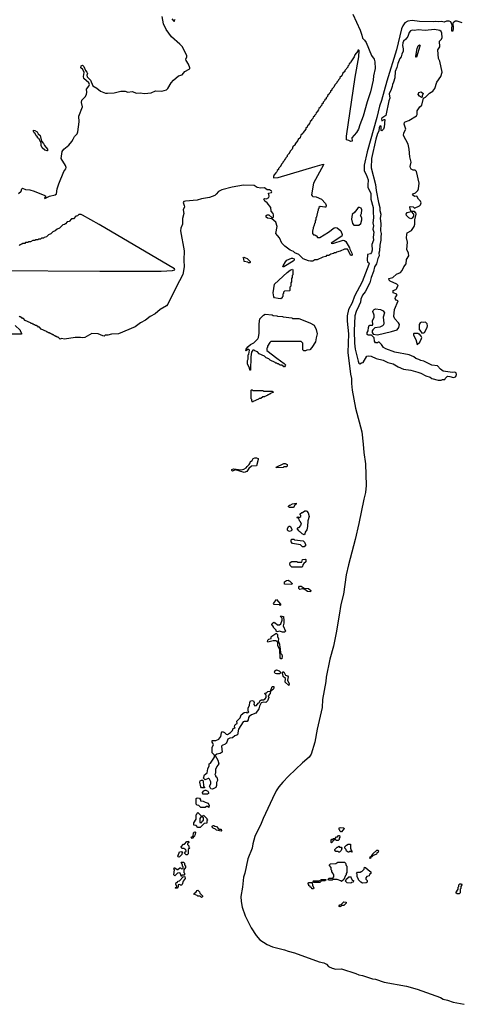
# Model space of a CAD drawing. Extents: x 2535812 to 2752880, y 540738 to 728399.
# Tile 127 of 213: x 2646785 to 2652849, y 589830 to 603481. Entities that reach past the tile are written whole.
import ezdxf

# ---------------------------------------------------------------- set-up
doc = ezdxf.new("R2010")
doc.units = 0

msp = doc.modelspace()

# ---------------------------------------------------------------- linework, layer by layer
at = {"layer": '0CON20XD'}
for points in [[(2651399, 603559), (2651505, 603336), (2651524, 603266), (2651537, 603227), (2651565, 603198), (2651585, 603166), (2651658, 602985), (2651695, 602935), (2651705, 602895), (2651710, 602805), (2651689, 602705), (2651685, 602645), (2651645, 602481), (2651598, 602342), (2651545, 602143), (2651497, 602023), (2651482, 601965), (2651454, 601915), (2651386, 601845), (2651390, 601795), (2651375, 601791), (2651345, 601804), (2651314, 601814), (2651314, 601865), (2651434, 602685), (2651484, 602964), (2651490, 603055), (2651485, 603060), (2651472, 603058), (2651470, 603045), (2651430, 602995), (2651420, 602965), (2651372, 602898), (2651370, 602885), (2651352, 602868), (2651347, 602853), (2651330, 602835), (2651330, 602825), (2651292, 602778), (2651290, 602765), (2651262, 602738), (2651250, 602705), (2651222, 602678), (2651220, 602665), (2651202, 602648), (2651200, 602635), (2651180, 602615), (2651180, 602605), (2651152, 602578), (2651140, 602545), (2651112, 602518), (2651110, 602505), (2651092, 602488), (2651090, 602475), (2651072, 602458), (2651070, 602445), (2651052, 602428), (2651050, 602415), (2651032, 602398), (2651030, 602385), (2651012, 602368), (2651010, 602355), (2650992, 602338), (2650990, 602325), (2650972, 602308), (2650970, 602295), (2650952, 602278), (2650950, 602265), (2650932, 602248), (2650927, 602233), (2650910, 602215), (2650910, 602205), (2650892, 602188), (2650887, 602173), (2650870, 602155), (2650870, 602145), (2650852, 602128), (2650847, 602113), (2650830, 602095), (2650830, 602085), (2650812, 602068), (2650807, 602053), (2650790, 602035), (2650790, 602025), (2650772, 602008), (2650767, 601993), (2650750, 601975), (2650750, 601965), (2650712, 601918), (2650710, 601905), (2650682, 601878), (2650670, 601845), (2650642, 601818), (2650640, 601805), (2650602, 601758), (2650600, 601745), (2650572, 601718), (2650560, 601685), (2650532, 601658), (2650530, 601645), (2650512, 601628), (2650510, 601615), (2650492, 601598), (2650490, 601585), (2650472, 601568), (2650470, 601555), (2650452, 601538), (2650450, 601525), (2650432, 601508), (2650430, 601495), (2650412, 601478), (2650410, 601465), (2650392, 601448), (2650390, 601435), (2650372, 601418), (2650370, 601405), (2650352, 601388), (2650347, 601373), (2650330, 601355), (2650330, 601345), (2650312, 601328), (2650300, 601305), (2650300, 601295), (2650308, 601288), (2650365, 601292), (2650877, 601445), (2650975, 601475), (2650995, 601476), (2650995, 601470), (2650857, 601215), (2650829, 601055), (2650837, 601037), (2650848, 601028), (2650895, 601023), (2650965, 600992), (2651022, 600935), (2651032, 600905), (2651025, 600882), (2651015, 600880), (2650948, 600892), (2650932, 600878), (2650930, 600865), (2650920, 600855), (2650920, 600835), (2650910, 600815), (2650907, 600783), (2650900, 600775), (2650897, 600743), (2650890, 600735), (2650887, 600703), (2650880, 600695), (2650877, 600663), (2650870, 600655), (2650867, 600633), (2650850, 600595), (2650847, 600563), (2650840, 600555), (2650840, 600515), (2650855, 600500), (2650875, 600500), (2650885, 600490), (2650898, 600488), (2650900, 600475), (2650912, 600462), (2650945, 600460), (2651065, 600537), (2651143, 600595), (2651165, 600602), (2651185, 600594), (2651236, 600555), (2651253, 600505), (2651250, 600480), (2651100, 600385), (2651125, 600377), (2651265, 600424), (2651285, 600422), (2651305, 600406), (2651355, 600320), (2651358, 600298), (2651386, 600244), (2651390, 600225), (2651385, 600210), (2651375, 600210), (2651328, 600298), (2651285, 600300), (2651227, 600273), (2651175, 600260), (2651165, 600250), (2651145, 600250), (2651135, 600240), (2651095, 600230), (2651067, 600213), (2651035, 600210), (2651025, 600200), (2650985, 600190), (2650905, 600152), (2650875, 600150), (2650845, 600132), (2650815, 600132), (2650785, 600137), (2650715, 600166), (2650653, 600225), (2650598, 600248), (2650580, 600265), (2650535, 600286), (2650459, 600339), (2650416, 600385), (2650386, 600455), (2650355, 600490), (2650336, 600516), (2650354, 600615), (2650334, 600674), (2650278, 600718), (2650218, 600728), (2650200, 600745), (2650202, 600765), (2650215, 600777), (2650238, 600775), (2650278, 600738), (2650295, 600738), (2650303, 600747), (2650302, 600775), (2650295, 600793), (2650269, 600825), (2650264, 600875), (2650215, 600940), (2650183, 600965), (2650170, 600995), (2650175, 601000), (2650205, 600998), (2650235, 601016), (2650240, 601035), (2650234, 601076), (2650272, 601085), (2650280, 601095), (2650274, 601105), (2650245, 601121), (2650215, 601124), (2650175, 601148), (2650126, 601144), (2650075, 601155), (2650032, 601182), (2649885, 601188), (2649730, 601160), (2649588, 601122), (2649541, 601099), (2649507, 601063), (2649490, 601045), (2649415, 601016), (2649302, 600998), (2649245, 600981), (2649083, 600967), (2649061, 600959), (2649049, 600945), (2649066, 600905), (2649067, 600885), (2649052, 600845), (2649058, 600795), (2649042, 600725), (2649040, 600645), (2649018, 600592), (2649015, 600555), (2649066, 600275), (2649061, 600145), (2649064, 600055), (2649043, 599947), (2648955, 599775), (2648838, 599535), (2648817, 599515), (2648729, 599461), (2648661, 599405), (2648592, 599368), (2648528, 599315), (2648460, 599280), (2648385, 599225), (2648155, 599124), (2648058, 599122), (2648005, 599107), (2647970, 599105), (2647955, 599092), (2647935, 599096), (2647874, 599124), (2647785, 599131), (2647685, 599074), (2647655, 599070), (2647626, 599076)], [(2646770, 601070), (2646804, 601105), (2646813, 601137), (2646824, 601146), (2646865, 601128), (2646925, 601122), (2646985, 601105), (2647132, 601045), (2647147, 601035), (2647130, 601005), (2647135, 601000), (2647197, 601033), (2647277, 601053), (2647294, 601065), (2647305, 601138), (2647325, 601205), (2647398, 601375), (2647423, 601415), (2647427, 601433), (2647420, 601460), (2647358, 601555), (2647372, 601655), (2647395, 601685), (2647467, 601743), (2647508, 601792), (2647526, 601826), (2647545, 601861), (2647581, 601899), (2647592, 601925), (2647608, 602065), (2647605, 602145), (2647654, 602275), (2647642, 602335), (2647645, 602365), (2647690, 602410), (2647710, 602445), (2647716, 602475), (2647711, 602519), (2647741, 602559), (2647750, 602585), (2647744, 602604), (2647675, 602666), (2647670, 602695), (2647680, 602750), (2647661, 602791), (2647634, 602815), (2647637, 602843), (2647655, 602850), (2647674, 602834), (2647696, 602776), (2647715, 602756), (2647723, 602735), (2647716, 602714), (2647719, 602689), (2647767, 602645), (2647798, 602565), (2647855, 602530), (2647905, 602489), (2647975, 602464), (2648001, 602461), (2648095, 602466), (2648185, 602488), (2648245, 602492), (2648285, 602475), (2648345, 602485), (2648405, 602464), (2648455, 602466), (2648515, 602460), (2648605, 602467), (2648666, 602494), (2648755, 602490), (2648821, 602509), (2648837, 602525), (2648882, 602605), (2648915, 602642), (2648985, 602702), (2649035, 602715), (2649075, 602764), (2649134, 602795), (2649141, 602805), (2649142, 602815), (2649123, 602863), (2649090, 602915), (2649089, 602935), (2649102, 602965), (2649102, 602985), (2649038, 603108), (2649002, 603142), (2648888, 603245), (2648815, 603344), (2648779, 603425), (2648760, 603525)], [(2648895, 603492), (2648922, 603462), (2648928, 603462), (2648930, 603475), (2648940, 603485)], [(2652915, 603438), (2652845, 603459), (2652825, 603459), (2652801, 603449), (2652788, 603432), (2652792, 603362), (2652785, 603322), (2652775, 603320), (2652772, 603355), (2652780, 603405), (2652760, 603450), (2652735, 603461), (2652701, 603459), (2652665, 603447), (2652650, 603450), (2652625, 603457), (2652585, 603450), (2652545, 603457), (2652515, 603453), (2652325, 603457), (2652225, 603470), (2652165, 603460), (2652122, 603438), (2652093, 603397), (2652077, 603355), (2652005, 603065), (2651871, 602629), (2651797, 602363), (2651769, 602281), (2651732, 602125), (2651601, 601649), (2651560, 601465), (2651560, 601385), (2651587, 601335), (2651613, 601263), (2651607, 601185), (2651610, 601155), (2651652, 601075), (2651652, 600995), (2651684, 600875), (2651684, 600815), (2651687, 600735), (2651677, 600665), (2651689, 600625), (2651680, 600575), (2651690, 600535), (2651682, 600465), (2651687, 600423), (2651666, 600365), (2651668, 600285), (2651661, 600255), (2651644, 600236), (2651604, 600225), (2651599, 600145), (2651606, 600126), (2651627, 600105), (2651625, 600085), (2651531, 599845), (2651423, 599647), (2651394, 599555), (2651342, 599465), (2651323, 599375), (2651323, 599303), (2651339, 599125), (2651331, 598865), (2651368, 598565), (2651384, 598505), (2651383, 598435), (2651392, 598345), (2651437, 598095), (2651524, 597765), (2651543, 597595), (2651552, 597482), (2651578, 597325), (2651585, 597025), (2651579, 596925), (2651555, 596835), (2651486, 596495), (2651435, 596276), (2651339, 595925), (2651311, 595785), (2651270, 595515), (2651235, 595375), (2651214, 595225), (2651168, 594982), (2651131, 594795), (2651084, 594615), (2651033, 594365), (2651028, 594305), (2650982, 594055), (2650978, 593945), (2650908, 593645), (2650874, 593466), (2650825, 593299), (2650795, 593255), (2650705, 593179), (2650508, 592992), (2650429, 592911), (2650376, 592844), (2650340, 592790), (2650287, 592683), (2650159, 592405), (2650133, 592335), (2650042, 592158), (2650015, 592055), (2650005, 591994), (2649946, 591845), (2649905, 591647), (2649887, 591593), (2649874, 591454), (2649851, 591325), (2649853, 591255), (2649866, 591175), (2649909, 591055), (2649992, 590892), (2650061, 590785), (2650114, 590724), (2650215, 590658), (2650286, 590626), (2650455, 590585), (2650505, 590566), (2650595, 590543), (2650935, 590417), (2651001, 590405), (2651035, 590385), (2651066, 590356), (2651115, 590330), (2651165, 590318), (2651245, 590322), (2651445, 590257), (2651485, 590238), (2651535, 590229), (2651675, 590181), (2651715, 590177), (2651835, 590137), (2652145, 590083), (2652295, 590038), (2652614, 589924), (2652652, 589902), (2652715, 589888), (2652791, 589861), (2652945, 589830)], [(2652625, 598483), (2652645, 598492), (2652678, 598492), (2652680, 598505), (2652715, 598538), (2652746, 598536), (2652795, 598522), (2652822, 598528), (2652828, 598532), (2652840, 598560), (2652835, 598587), (2652815, 598594), (2652781, 598591), (2652655, 598608), (2652615, 598634), (2652574, 598684), (2652495, 598692), (2652387, 598747), (2652345, 598754), (2652315, 598772), (2652275, 598784), (2652245, 598807), (2652184, 598834), (2651985, 598872), (2651858, 598918), (2651826, 598936), (2651797, 598977), (2651765, 599010), (2651755, 599010), (2651745, 599000), (2651715, 599002), (2651700, 599025), (2651698, 599068), (2651660, 599105), (2651615, 599108), (2651602, 599115), (2651598, 599145), (2651612, 599168), (2651617, 599215), (2651629, 599241), (2651637, 599247), (2651675, 599248), (2651680, 599255), (2651674, 599306), (2651696, 599356), (2651696, 599385), (2651680, 599435), (2651685, 599450), (2651697, 599465), (2651715, 599472), (2651785, 599464), (2651821, 599445), (2651838, 599415), (2651820, 599355), (2651831, 599275), (2651828, 599252), (2651814, 599236), (2651775, 599220), (2651705, 599210), (2651677, 599183), (2651668, 599165), (2651668, 599145), (2651682, 599122), (2651743, 599113), (2651935, 599157), (2652015, 599182), (2652040, 599215), (2652048, 599255), (2652036, 599276), (2651984, 599334), (2651971, 599365), (2651980, 599465), (2652028, 599585), (2652004, 599594), (2651990, 599615), (2651992, 599635), (2652012, 599658), (2652010, 599675), (2651960, 599695), (2651958, 599705), (2651960, 599725), (2651995, 599740), (2652010, 599755), (2652010, 599765), (2652030, 599795), (2652010, 599815), (2651920, 599855), (2651905, 599870), (2651900, 599895), (2651955, 599908), (2652006, 599954), (2652062, 599978), (2652086, 600006), (2652107, 600053), (2652138, 600095), (2652144, 600155), (2652178, 600205), (2652173, 600245), (2652148, 600295), (2652157, 600395), (2652146, 600456), (2652149, 600505), (2652155, 600527), (2652212, 600558), (2652252, 600615), (2652260, 600645), (2652260, 600705), (2652280, 600785), (2652275, 600810), (2652265, 600810), (2652255, 600820), (2652210, 600820), (2652240, 600785), (2652242, 600755), (2652222, 600728), (2652205, 600722), (2652175, 600733), (2652144, 600765), (2652140, 600785), (2652155, 600807), (2652210, 600820), (2652194, 600854), (2652190, 600885), (2652195, 600890), (2652235, 600888), (2652255, 600870), (2652325, 600900), (2652340, 600915), (2652347, 600943), (2652340, 600965), (2652312, 600995), (2652290, 601035), (2652255, 601030), (2652230, 601055), (2652235, 601068), (2652268, 601082), (2652302, 601115), (2652313, 601137), (2652322, 601215), (2652285, 601376), (2652267, 601395), (2652235, 601396), (2652210, 601410), (2652200, 601425), (2652198, 601445), (2652211, 601505), (2652192, 601582), (2652184, 601685), (2652166, 601755), (2652104, 601875), (2652108, 601912), (2652137, 601965), (2652114, 602035), (2652116, 602054), (2652128, 602065), (2652175, 602083), (2652285, 602147), (2652294, 602165), (2652294, 602216), (2652328, 602272), (2652359, 602295), (2652380, 602395), (2652410, 602405), (2652465, 602461), (2652511, 602489), (2652539, 602525), (2652566, 602615), (2652619, 602695), (2652640, 602755), (2652607, 602905), (2652590, 602945), (2652580, 603065), (2652606, 603105), (2652600, 603185), (2652630, 603210), (2652640, 603235), (2652636, 603295), (2652625, 603318), (2652605, 603331), (2652535, 603344), (2652405, 603332), (2652305, 603341), (2652255, 603330), (2652225, 603336), (2652201, 603325), (2652184, 603305), (2652162, 603248), (2652137, 603213), (2652105, 603185), (2652095, 603161), (2652089, 603125), (2652099, 603075), (2652098, 603045), (2652079, 603005), (2652072, 602968), (2652054, 602945), (2652025, 602875), (2652012, 602818), (2651988, 602765), (2651981, 602675), (2651967, 602615), (2651949, 602585), (2651947, 602553), (2651934, 602514), (2651904, 602455), (2651913, 602395), (2651899, 602355), (2651858, 602152), (2651805, 602116), (2651800, 602105), (2651805, 602080), (2651835, 602098), (2651846, 602096), (2651835, 601990), (2651825, 601962), (2651805, 601938), (2651794, 601944), (2651793, 602005), (2651785, 602010), (2651777, 602005), (2651766, 601985), (2651761, 601935), (2651744, 601905), (2651722, 601825), (2651661, 601555), (2651655, 601425), (2651714, 601195), (2651724, 601114), (2651755, 600945), (2651776, 600876), (2651775, 600835), (2651790, 600785), (2651781, 600725), (2651790, 600655), (2651785, 600555), (2651794, 600515), (2651787, 600465), (2651790, 600425), (2651774, 600355), (2651772, 600275), (2651761, 600245), (2651765, 600205), (2651748, 600172), (2651731, 600095), (2651701, 600055), (2651688, 599992), (2651654, 599905), (2651637, 599835), (2651574, 599706), (2651535, 599664), (2651512, 599605), (2651508, 599565), (2651485, 599515), (2651446, 599435), (2651428, 599375), (2651418, 599165), (2651423, 598995), (2651433, 598915), (2651473, 598745), (2651485, 598720), (2651498, 598712), (2651520, 598725), (2651545, 598730), (2651593, 598815), (2651625, 598822), (2651655, 598815), (2651725, 598782), (2651820, 598760), (2651885, 598728), (2651960, 598710), (2652028, 598668), (2652105, 598638), (2652203, 598623), (2652304, 598594), (2652345, 598581), (2652415, 598544), (2652475, 598525), (2652498, 598508), (2652585, 598484), (2652625, 598483)], [(2652285, 602960), (2652275, 602960), (2652274, 602974), (2652295, 603080), (2652305, 603118), (2652325, 603132), (2652332, 603125), (2652331, 603115), (2652285, 602960)], [(2652355, 602403), (2652325, 602421), (2652306, 602445), (2652316, 602474), (2652349, 602479), (2652377, 602457), (2652362, 602425), (2652362, 602408), (2652355, 602403)], [(2647165, 601663), (2647135, 601674), (2647098, 601705), (2647082, 601735), (2647082, 601772), (2647050, 601835), (2647032, 601842), (2647030, 601855), (2647015, 601870), (2647000, 601905), (2646985, 601913), (2646975, 601930), (2646975, 601948), (2646995, 601943), (2647027, 601925), (2647040, 601900), (2647069, 601875), (2647088, 601795), (2647115, 601766), (2647126, 601735), (2647168, 601685), (2647170, 601665), (2647165, 601663)], [(2651413, 600633), (2651485, 600634), (2651511, 600655), (2651526, 600705), (2651526, 600736), (2651508, 600765), (2651520, 600795), (2651524, 600845), (2651516, 600866), (2651495, 600878), (2651477, 600875), (2651465, 600865), (2651428, 600812), (2651391, 600779), (2651384, 600715), (2651398, 600655), (2651413, 600633)], [(2647896, 599994), (2648745, 599995), (2648904, 600006), (2648933, 600015), (2648932, 600025), (2647885, 600643), (2647655, 600772), (2647635, 600780), (2647605, 600780), (2647585, 600760), (2647562, 600758), (2647528, 600722), (2647502, 600718), (2647468, 600682), (2647442, 600678), (2647418, 600652), (2647405, 600640), (2647382, 600638), (2647338, 600592), (2647302, 600578), (2647278, 600552), (2647242, 600538), (2647218, 600512), (2647182, 600498), (2647158, 600472), (2647125, 600460), (2647115, 600450), (2647085, 600450), (2647075, 600440), (2647045, 600440), (2647035, 600430), (2647005, 600430), (2646995, 600420), (2646965, 600420), (2646935, 600400), (2646905, 600400), (2646895, 600390), (2646865, 600390), (2646855, 600380), (2646825, 600380), (2646815, 600370), (2646805, 600370), (2646795, 600360), (2646785, 600360), (2646775, 600350)], [(2649975, 600110), (2649955, 600110), (2649945, 600120), (2649895, 600130), (2649890, 600165), (2649882, 600175), (2649892, 600188), (2649935, 600170), (2649978, 600128), (2649980, 600115), (2649975, 600110)], [(2650433, 600053), (2650435, 600070), (2650466, 600124), (2650487, 600145), (2650550, 600175), (2650566, 600176), (2650588, 600165), (2650588, 600145), (2650576, 600134), (2650445, 600053), (2650433, 600053)], [(2646456, 600006), (2647896, 599994)], [(2650405, 599613), (2650365, 599614), (2650316, 599626), (2650305, 599640), (2650299, 599695), (2650314, 599815), (2650493, 599975), (2650535, 600008), (2650565, 600020), (2650570, 600015), (2650570, 599945), (2650560, 599935), (2650560, 599905), (2650550, 599895), (2650550, 599845), (2650540, 599835), (2650540, 599785), (2650530, 599775), (2650530, 599725), (2650525, 599720), (2650452, 599718), (2650440, 599705), (2650440, 599685), (2650430, 599675), (2650430, 599645), (2650420, 599635), (2650420, 599625), (2650405, 599613)], [(2647626, 599076), (2647555, 599074), (2647405, 599054), (2647365, 599060), (2647345, 599050), (2647318, 599078), (2647305, 599080), (2647295, 599090), (2647285, 599090), (2647275, 599100), (2647265, 599100), (2647255, 599110), (2647245, 599110), (2647235, 599120), (2647225, 599120), (2647215, 599130), (2647205, 599130), (2647195, 599140), (2647185, 599140), (2647175, 599150), (2647165, 599150), (2647155, 599160), (2647082, 599192), (2647058, 599218), (2647045, 599220), (2647035, 599230), (2647025, 599230), (2647015, 599240), (2647005, 599240), (2646995, 599250), (2646985, 599250), (2646975, 599260), (2646965, 599260), (2646955, 599270), (2646945, 599270), (2646935, 599280), (2646862, 599312), (2646838, 599338), (2646825, 599340), (2646815, 599350), (2646805, 599350), (2646795, 599360), (2646785, 599360), (2646775, 599370)], [(2649985, 598620), (2649972, 598622), (2649970, 598655), (2649940, 598705), (2649940, 598755), (2649950, 598775), (2649953, 598833), (2649960, 598845), (2649968, 598898), (2649958, 598908), (2649945, 598910), (2649925, 598890), (2649920, 598895), (2649924, 598914), (2649944, 598945), (2649985, 598976), (2650031, 598999), (2650083, 599057), (2650093, 599077), (2650104, 599135), (2650103, 599265), (2650114, 599335), (2650162, 599385), (2650185, 599397), (2650285, 599388), (2650295, 599380), (2650347, 599377), (2650355, 599370), (2650425, 599368), (2650435, 599360), (2650555, 599348), (2650565, 599340), (2650655, 599337), (2650805, 599276), (2650864, 599245), (2650893, 599185), (2650907, 599125), (2650891, 599069), (2650884, 599015), (2650835, 598934), (2650805, 598902), (2650765, 598900), (2650745, 598890), (2650722, 598892), (2650710, 598905), (2650710, 598995), (2650685, 599020), (2650265, 599020), (2650250, 599005), (2650220, 598955), (2650220, 598935), (2650210, 598925), (2650210, 598895), (2650347, 598787), (2650450, 598715), (2650468, 598695), (2650465, 598680), (2650455, 598670), (2650445, 598670), (2650415, 598690), (2650393, 598693), (2650365, 598710), (2650355, 598710), (2650345, 598720), (2650335, 598720), (2650325, 598730), (2650255, 598760), (2650238, 598778), (2650202, 598792), (2650178, 598818), (2650105, 598850), (2650078, 598878), (2650045, 598890), (2650035, 598900), (2650015, 598900), (2649998, 598872), (2649988, 598805), (2649985, 598620)], [(2646722, 599242), (2646790, 599175), (2646790, 599165), (2646810, 599135), (2646808, 599122), (2646215, 599120)], [(2652385, 599138), (2652395, 599142), (2652432, 599215), (2652437, 599235), (2652432, 599265), (2652407, 599287), (2652385, 599282), (2652355, 599288), (2652335, 599278), (2652322, 599255), (2652320, 599185), (2652350, 599155), (2652355, 599140), (2652385, 599138)], [(2652295, 598980), (2652328, 599012), (2652355, 599060), (2652357, 599077), (2652350, 599095), (2652325, 599120), (2652315, 599120), (2652305, 599130), (2652245, 599130), (2652240, 599125), (2652243, 599105), (2652273, 599045), (2652295, 598980)], [(2650015, 598180), (2650000, 598195), (2650000, 598215), (2649992, 598225), (2649990, 598345), (2649995, 598350), (2650005, 598350), (2650015, 598340), (2650155, 598340), (2650165, 598330), (2650285, 598330), (2650300, 598315), (2650262, 598298), (2650255, 598290), (2650242, 598288), (2650235, 598280), (2650222, 598278), (2650215, 598270), (2650202, 598268), (2650195, 598260), (2650182, 598258), (2650175, 598250), (2650155, 598250), (2650125, 598230), (2650105, 598230), (2650095, 598220), (2650022, 598188), (2650015, 598180)], [(2649895, 597204), (2649775, 597240), (2649735, 597222), (2649725, 597230), (2649724, 597245), (2649746, 597256), (2649855, 597239), (2649890, 597250), (2649924, 597266), (2649935, 597288), (2649965, 597312), (2649980, 597335), (2649983, 597355), (2650005, 597370), (2650022, 597395), (2650045, 597406), (2650066, 597406), (2650087, 597395), (2650090, 597385), (2650068, 597295), (2649995, 597292), (2649960, 597260), (2649931, 597219), (2649895, 597204)], [(2650345, 597270), (2650340, 597275), (2650443, 597327), (2650465, 597330), (2650492, 597312), (2650492, 597295), (2650485, 597282), (2650445, 597280), (2650435, 597272), (2650345, 597270)], [(2650575, 596718), (2650525, 596720), (2650510, 596725), (2650510, 596735), (2650525, 596750), (2650535, 596750), (2650565, 596768), (2650615, 596780), (2650618, 596765), (2650597, 596753), (2650585, 596722), (2650575, 596718)], [(2650725, 596340), (2650700, 596355), (2650678, 596378), (2650665, 596380), (2650652, 596392), (2650630, 596425), (2650645, 596440), (2650658, 596442), (2650678, 596462), (2650680, 596475), (2650690, 596485), (2650678, 596518), (2650660, 596535), (2650658, 596558), (2650645, 596570), (2650635, 596570), (2650632, 596585), (2650645, 596590), (2650655, 596580), (2650668, 596582), (2650680, 596595), (2650680, 596605), (2650670, 596615), (2650672, 596628), (2650695, 596650), (2650705, 596650), (2650735, 596670), (2650755, 596670), (2650765, 596668), (2650784, 596644), (2650796, 596595), (2650776, 596534), (2650774, 596455), (2650765, 596410), (2650742, 596378), (2650738, 596355), (2650725, 596340)], [(2650525, 596387), (2650504, 596394), (2650497, 596405), (2650495, 596428), (2650515, 596457), (2650535, 596460), (2650557, 596417), (2650558, 596405), (2650545, 596392), (2650525, 596387)], [(2650725, 596173), (2650704, 596174), (2650675, 596202), (2650565, 596220), (2650545, 596240), (2650545, 596270), (2650555, 596280), (2650585, 596280), (2650595, 596270), (2650715, 596257), (2650733, 596235), (2650747, 596205), (2650743, 596187), (2650725, 596173)], [(2650695, 595890), (2650555, 595890), (2650534, 595915), (2650528, 595935), (2650532, 595955), (2650555, 595968), (2650605, 595970), (2650625, 595970), (2650635, 595960), (2650695, 595960), (2650704, 595996), (2650745, 596000), (2650750, 595995), (2650750, 595965), (2650720, 595940), (2650708, 595922), (2650705, 595900), (2650695, 595890)], [(2650555, 595650), (2650455, 595653), (2650454, 595685), (2650480, 595705), (2650505, 595710), (2650515, 595700), (2650525, 595700), (2650560, 595665), (2650555, 595650)], [(2650815, 595550), (2650775, 595552), (2650735, 595582), (2650705, 595590), (2650665, 595580), (2650652, 595595), (2650652, 595615), (2650660, 595625), (2650685, 595626), (2650728, 595598), (2650785, 595597), (2650820, 595565), (2650815, 595550)], [(2650395, 595360), (2650385, 595370), (2650313, 595373), (2650300, 595385), (2650345, 595440), (2650398, 595378), (2650400, 595365), (2650395, 595360)], [(2650425, 594988), (2650385, 595002), (2650352, 594992), (2650340, 595005), (2650338, 595018), (2650300, 595055), (2650300, 595065), (2650280, 595095), (2650282, 595108), (2650305, 595130), (2650315, 595120), (2650325, 595120), (2650355, 595090), (2650385, 595090), (2650403, 595107), (2650422, 595155), (2650420, 595185), (2650400, 595205), (2650402, 595218), (2650440, 595205), (2650440, 595185), (2650447, 595175), (2650447, 595115), (2650438, 595075), (2650468, 595005), (2650455, 594990), (2650425, 594988)], [(2650415, 594620), (2650405, 594620), (2650392, 594635), (2650390, 594745), (2650375, 594770), (2650363, 594805), (2650360, 594845), (2650350, 594860), (2650335, 594867), (2650295, 594867), (2650225, 594850), (2650218, 594858), (2650225, 594880), (2650235, 594890), (2650268, 594902), (2650270, 594925), (2650280, 594935), (2650335, 594970), (2650345, 594970), (2650356, 594956), (2650358, 594928), (2650373, 594895), (2650367, 594867), (2650386, 594825), (2650390, 594775), (2650396, 594764), (2650398, 594698), (2650415, 594678), (2650423, 594655), (2650415, 594620)], [(2650345, 594410), (2650327, 594417), (2650317, 594435), (2650322, 594455), (2650345, 594467), (2650380, 594455), (2650398, 594435), (2650397, 594423), (2650385, 594413), (2650345, 594410)], [(2650515, 594250), (2650464, 594294), (2650468, 594345), (2650434, 594374), (2650430, 594405), (2650422, 594415), (2650435, 594440), (2650445, 594440), (2650470, 594395), (2650495, 594382), (2650505, 594370), (2650497, 594325), (2650517, 594275), (2650515, 594250)], [(2649455, 592814), (2649435, 592818), (2649417, 592855), (2649432, 592888), (2649432, 592915), (2649415, 592950), (2649405, 592960), (2649395, 592960), (2649355, 592942), (2649332, 592965), (2649347, 593013), (2649382, 593038), (2649392, 593095), (2649410, 593135), (2649410, 593165), (2649428, 593172), (2649482, 593258), (2649482, 593282), (2649454, 593315), (2649450, 593335), (2649452, 593395), (2649468, 593425), (2649462, 593452), (2649450, 593465), (2649452, 593488), (2649503, 593487), (2649543, 593507), (2649560, 593525), (2649570, 593545), (2649580, 593595), (2649595, 593610), (2649625, 593598), (2649647, 593577), (2649665, 593571), (2649705, 593597), (2649733, 593625), (2649742, 593655), (2649770, 593665), (2649762, 593672), (2649765, 593700), (2649780, 593715), (2649798, 593722), (2649794, 593755), (2649840, 593800), (2649852, 593845), (2649895, 593877), (2649925, 593880), (2649935, 593870), (2649960, 593885), (2649950, 593895), (2649953, 593935), (2649968, 593975), (2649972, 594015), (2649984, 594036), (2650005, 594042), (2650026, 594036), (2650032, 594015), (2650030, 593985), (2650045, 593970), (2650065, 593972), (2650090, 594005), (2650108, 594012), (2650112, 594035), (2650124, 594046), (2650135, 594052), (2650165, 594050), (2650188, 594065), (2650200, 594085), (2650200, 594115), (2650188, 594128), (2650180, 594135), (2650185, 594150), (2650195, 594140), (2650225, 594168), (2650260, 594170), (2650282, 594235), (2650307, 594237), (2650307, 594215), (2650297, 594195), (2650260, 594170), (2650255, 594140), (2650230, 594105), (2650238, 594085), (2650218, 594035), (2650195, 594014), (2650165, 594017), (2650130, 594010), (2650108, 593965), (2650100, 593925), (2650056, 593864), (2649995, 593842), (2649965, 593818), (2649957, 593805), (2649951, 593775), (2649935, 593752), (2649895, 593752), (2649883, 593745), (2649818, 593645), (2649803, 593567), (2649765, 593550), (2649734, 593526), (2649695, 593519), (2649668, 593505), (2649657, 593465), (2649645, 593450), (2649630, 593435), (2649592, 593418), (2649583, 593407), (2649590, 593325), (2649564, 593306), (2649515, 593300), (2649492, 593278), (2649529, 593215), (2649546, 593165), (2649517, 593125), (2649500, 593085), (2649498, 593035), (2649490, 593015), (2649500, 593005), (2649500, 592995), (2649517, 592977), (2649520, 592955), (2649528, 592945), (2649527, 592933), (2649510, 592905), (2649512, 592865), (2649502, 592835), (2649455, 592814)], [(2649345, 592830), (2649305, 592832), (2649294, 592844), (2649279, 592911), (2649285, 592928), (2649305, 592938), (2649317, 592937), (2649327, 592927), (2649330, 592855), (2649347, 592837), (2649345, 592830)], [(2649323, 592743), (2649320, 592765), (2649335, 592788), (2649355, 592800), (2649365, 592798), (2649393, 592783), (2649402, 592765), (2649399, 592751), (2649385, 592744), (2649323, 592743)], [(2649405, 592560), (2649395, 592570), (2649375, 592570), (2649355, 592560), (2649295, 592560), (2649268, 592588), (2649242, 592592), (2649230, 592605), (2649230, 592685), (2649245, 592692), (2649275, 592688), (2649290, 592665), (2649292, 592652), (2649325, 592648), (2649355, 592630), (2649398, 592618), (2649410, 592585), (2649405, 592560)], [(2649255, 592280), (2649228, 592308), (2649200, 592315), (2649200, 592345), (2649230, 592395), (2649230, 592455), (2649240, 592465), (2649242, 592478), (2649255, 592490), (2649300, 592445), (2649300, 592435), (2649280, 592405), (2649282, 592352), (2649308, 592352), (2649312, 592368), (2649330, 592385), (2649330, 592415), (2649320, 592425), (2649325, 592450), (2649338, 592448), (2649380, 592405), (2649380, 592395), (2649390, 592385), (2649380, 592375), (2649378, 592342), (2649342, 592338), (2649285, 592282), (2649255, 592280)], [(2649175, 592130), (2649160, 592145), (2649188, 592162), (2649192, 592205), (2649202, 592218), (2649215, 592220), (2649220, 592215), (2649218, 592185), (2649208, 592165), (2649175, 592130)], [(2649575, 592230), (2649510, 592245), (2649498, 592258), (2649465, 592270), (2649450, 592285), (2649452, 592298), (2649465, 592310), (2649475, 592308), (2649488, 592298), (2649510, 592295), (2649545, 592260), (2649578, 592258), (2649580, 592235), (2649575, 592230)], [(2651245, 592220), (2651235, 592220), (2651220, 592235), (2651220, 592245), (2651210, 592255), (2651212, 592278), (2651235, 592282), (2651278, 592278), (2651280, 592265), (2651245, 592220)], [(2649092, 591902), (2649070, 591925), (2649072, 591938), (2649090, 591955), (2649088, 591978), (2649075, 591980), (2649065, 591990), (2649032, 591992), (2649022, 592015), (2649055, 592050), (2649068, 592052), (2649102, 592088), (2649125, 592090), (2649130, 592075), (2649112, 592058), (2649110, 592045), (2649128, 592028), (2649130, 592005), (2649140, 591995), (2649120, 591975), (2649117, 591917), (2649105, 591902), (2649092, 591902)], [(2651105, 592070), (2651100, 592075), (2651100, 592105), (2651112, 592118), (2651125, 592120), (2651135, 592130), (2651155, 592130), (2651175, 592150), (2651188, 592152), (2651202, 592168), (2651218, 592168), (2651220, 592145), (2651210, 592135), (2651210, 592115), (2651198, 592102), (2651175, 592100), (2651165, 592110), (2651145, 592110), (2651135, 592100), (2651122, 592098), (2651118, 592082), (2651105, 592070)], [(2648995, 591870), (2648982, 591872), (2648970, 591885), (2648980, 591895), (2649000, 591945), (2649025, 591950), (2649040, 591925), (2649030, 591915), (2649030, 591905), (2648995, 591870)], [(2651215, 591940), (2651205, 591940), (2651195, 591950), (2651165, 591950), (2651150, 591965), (2651152, 591978), (2651185, 592010), (2651195, 592010), (2651205, 592020), (2651215, 592010), (2651238, 592008), (2651250, 591995), (2651238, 591962), (2651215, 591940)], [(2651385, 591940), (2651375, 591950), (2651355, 591950), (2651345, 591940), (2651335, 591940), (2651325, 591950), (2651312, 591952), (2651307, 591977), (2651290, 591995), (2651290, 592015), (2651312, 592038), (2651335, 592048), (2651368, 592048), (2651370, 591995), (2651378, 591968), (2651390, 591955), (2651385, 591940)], [(2651645, 591850), (2651630, 591855), (2651640, 591865), (2651640, 591875), (2651658, 591882), (2651665, 591900), (2651678, 591902), (2651680, 591915), (2651732, 591968), (2651748, 591968), (2651760, 591955), (2651750, 591945), (2651748, 591932), (2651732, 591928), (2651728, 591912), (2651672, 591888), (2651668, 591872), (2651652, 591868), (2651645, 591850)], [(2649025, 591600), (2649008, 591648), (2648995, 591652), (2648972, 591648), (2648935, 591610), (2648922, 591625), (2648930, 591695), (2648920, 591705), (2648925, 591720), (2648935, 591720), (2648965, 591700), (2648975, 591700), (2649005, 591720), (2649015, 591720), (2649025, 591710), (2649048, 591712), (2649050, 591735), (2649040, 591745), (2649040, 591765), (2649020, 591795), (2649025, 591800), (2649055, 591800), (2649070, 591785), (2649070, 591765), (2649080, 591745), (2649080, 591725), (2649060, 591695), (2649060, 591655), (2649067, 591647), (2649070, 591625), (2649065, 591620), (2649032, 591618), (2649025, 591600)], [(2651245, 591530), (2651235, 591540), (2651185, 591560), (2651125, 591560), (2651115, 591550), (2651062, 591552), (2651060, 591565), (2651072, 591578), (2651125, 591580), (2651140, 591595), (2651140, 591625), (2651130, 591635), (2651130, 591645), (2651110, 591665), (2651110, 591685), (2651100, 591695), (2651100, 591725), (2651080, 591755), (2651080, 591765), (2651092, 591778), (2651165, 591780), (2651195, 591800), (2651285, 591800), (2651298, 591788), (2651310, 591755), (2651320, 591745), (2651320, 591655), (2651310, 591645), (2651310, 591625), (2651300, 591615), (2651278, 591562), (2651245, 591530)], [(2651535, 591510), (2651510, 591525), (2651480, 591555), (2651480, 591565), (2651460, 591595), (2651460, 591635), (2651450, 591645), (2651465, 591660), (2651505, 591660), (2651515, 591670), (2651528, 591672), (2651558, 591702), (2651565, 591730), (2651578, 591728), (2651612, 591692), (2651650, 591665), (2651650, 591645), (2651632, 591628), (2651628, 591612), (2651595, 591600), (2651580, 591585), (2651580, 591565), (2651600, 591545), (2651600, 591525), (2651585, 591512), (2651535, 591510)], [(2648945, 591440), (2648940, 591445), (2648960, 591465), (2648950, 591495), (2648955, 591520), (2648965, 591520), (2648980, 591535), (2648998, 591542), (2649052, 591598), (2649075, 591600), (2649078, 591575), (2649050, 591535), (2649035, 591490), (2649025, 591480), (2649015, 591480), (2649005, 591490), (2648982, 591488), (2648980, 591465), (2648965, 591442), (2648945, 591440)], [(2650945, 591520), (2650855, 591520), (2650850, 591535), (2650855, 591540), (2650935, 591540), (2650965, 591560), (2651025, 591560), (2651030, 591555), (2651015, 591540), (2650965, 591540), (2650945, 591520)], [(2651375, 591510), (2651323, 591513), (2651300, 591535), (2651312, 591568), (2651328, 591572), (2651332, 591588), (2651345, 591590), (2651355, 591600), (2651368, 591598), (2651380, 591585), (2651392, 591552), (2651410, 591545), (2651408, 591522), (2651385, 591520), (2651375, 591510)], [(2649305, 591310), (2649285, 591330), (2649255, 591330), (2649245, 591340), (2649200, 591355), (2649202, 591368), (2649230, 591390), (2649242, 591408), (2649255, 591410), (2649275, 591390), (2649282, 591372), (2649320, 591335), (2649318, 591322), (2649305, 591310)], [(2650855, 591430), (2650832, 591432), (2650828, 591448), (2650812, 591452), (2650808, 591468), (2650792, 591472), (2650790, 591485), (2650780, 591495), (2650780, 591505), (2650792, 591518), (2650838, 591518), (2650840, 591475), (2650860, 591445), (2650855, 591430)], [(2652875, 591360), (2652845, 591360), (2652830, 591375), (2652860, 591425), (2652860, 591455), (2652870, 591465), (2652870, 591485), (2652885, 591500), (2652905, 591500), (2652910, 591485), (2652900, 591465), (2652900, 591435), (2652890, 591425), (2652890, 591375), (2652875, 591360)], [(2651225, 591180), (2651210, 591185), (2651210, 591195), (2651222, 591208), (2651238, 591212), (2651275, 591250), (2651308, 591248), (2651308, 591232), (2651275, 591200), (2651255, 591200), (2651225, 591180)]]:
    msp.add_lwpolyline(points, dxfattribs=at)

doc.saveas('drawing.dxf')
